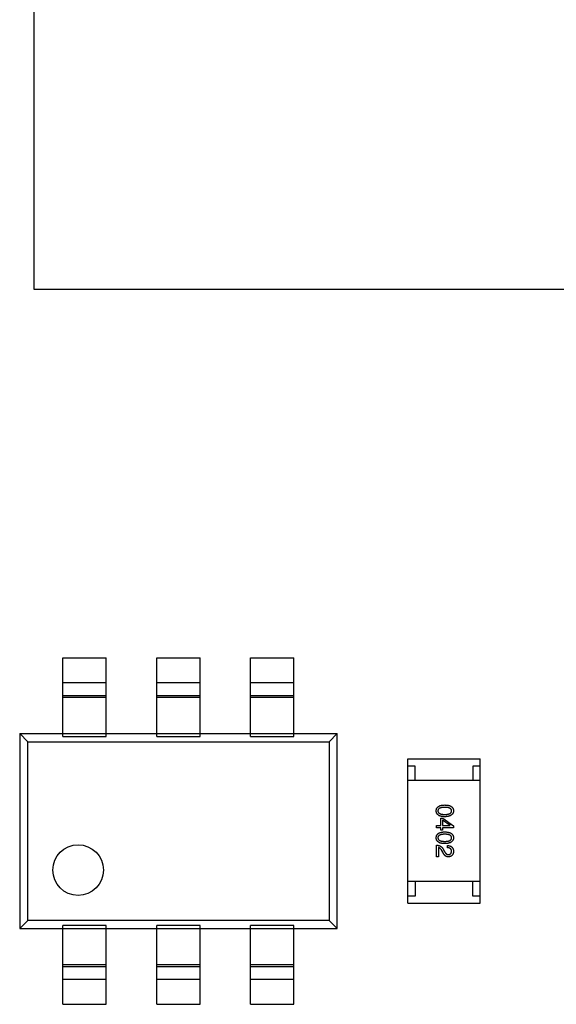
# Model space of a CAD drawing. Header units: millimetres. Extents: x 134 to 283, y 142 to 332.
# Tile 97 of 145: x 157.06 to 160.78, y 271.45 to 278.27. Entities that reach past the tile are written whole.
import ezdxf

# ---------------------------------------------------------------- set-up
doc = ezdxf.new("R2010")
doc.units = ezdxf.units.MM
doc.header["$LTSCALE"] = 0.1
doc.layers.get('0').update_dxf_attribs({"linetype": 'CONTINUOUS'})

msp = doc.modelspace()

# ---------------------------------------------------------------- linework, layer by layer
at = {"color": 7, "linetype": 'Continuous'}
for p, q in [((157.1595, 282.2989), (157.1595, 276.3989)), ((157.1595, 276.3989), (162.5595, 276.3989)), ((157.3613, 273.3005), (157.3613, 273.8466)), ((157.3613, 273.8466), (157.6613, 273.8466)), ((157.6613, 273.3005), (157.6613, 273.8466)), ((158.0113, 273.3005), (158.0113, 273.8466)), ((158.0113, 273.8466), (158.3113, 273.8466)), ((158.3113, 273.3005), (158.3113, 273.8466)), ((158.6613, 273.3005), (158.6613, 273.8466)), ((158.6613, 273.8466), (158.9613, 273.8466)), ((158.9613, 273.3005), (158.9613, 273.8466)), ((157.3613, 273.6748), (157.6613, 273.6748)), ((158.0113, 273.6748), (158.3113, 273.6748)), ((158.6613, 273.6748), (158.9613, 273.6748)), ((157.6613, 273.5836), (157.3613, 273.5836)), ((157.6613, 273.5715), (157.3613, 273.5715)), ((158.3113, 273.5836), (158.0113, 273.5836)), ((158.3113, 273.5715), (158.0113, 273.5715)), ((158.9613, 273.5836), (158.6613, 273.5836)), ((158.9613, 273.5715), (158.6613, 273.5715)), ((157.0613, 273.3216), (157.0613, 271.9716)), ((157.1175, 273.2654), (157.0613, 273.3216)), ((157.0613, 273.3216), (159.2613, 273.3216)), ((159.2613, 273.3216), (159.2051, 273.2654)), ((159.2613, 271.9716), (159.2613, 273.3216)), ((157.1175, 272.0278), (157.1175, 273.2654)), ((157.1175, 273.2654), (159.2051, 273.2654)), ((157.3613, 273.3005), (157.6613, 273.3005)), ((158.0113, 273.3005), (158.3113, 273.3005)), ((158.6613, 273.3005), (158.9613, 273.3005)), ((159.2051, 273.2654), (159.2051, 272.0278)), ((159.7515, 272.1465), (159.7515, 273.1465)), ((159.7515, 273.1465), (160.2515, 273.1465)), ((160.2515, 272.1465), (160.2515, 273.1465)), ((159.8015, 273.0965), (159.7515, 273.0965)), ((159.8015, 272.9965), (159.8015, 273.0965)), ((160.2015, 273.0965), (160.2015, 272.9965)), ((160.2515, 273.0965), (160.2015, 273.0965)), ((160.2515, 272.9965), (159.7515, 272.9965)), ((159.978, 272.684), (159.978, 272.7358)), ((159.978, 272.7358), (159.9924, 272.7358)), ((159.9904, 272.7221), (159.9904, 272.684)), ((160.0442, 272.6847), (159.9904, 272.7221)), ((159.9924, 272.7358), (160.0672, 272.6821)), ((159.9491, 272.6696), (159.9491, 272.684)), ((159.9491, 272.684), (159.978, 272.684)), ((159.978, 272.6696), (159.9491, 272.6696)), ((159.978, 272.6519), (159.978, 272.6696)), ((159.9904, 272.6519), (159.978, 272.6519)), ((159.9904, 272.684), (160.0442, 272.684)), ((159.9904, 272.6696), (159.9904, 272.6519)), ((160.0672, 272.6696), (159.9904, 272.6696)), ((160.0442, 272.684), (160.0442, 272.6847)), ((160.0672, 272.6821), (160.0672, 272.6696)), ((159.9491, 272.468), (159.9491, 272.5487)), ((159.9629, 272.5323), (159.9629, 272.468)), ((159.9924, 272.5001), (159.9852, 272.5126)), ((159.9957, 272.5211), (160.0049, 272.5054)), ((160.0245, 272.5309), (160.0245, 272.546)), ((159.9629, 272.468), (159.9491, 272.468)), ((160.2515, 272.2965), (159.7515, 272.2965)), ((159.8015, 272.2965), (159.8015, 272.1965)), ((160.2015, 272.1965), (160.2015, 272.2965)), ((159.8015, 272.1965), (159.7515, 272.1965)), ((160.2515, 272.1965), (160.2015, 272.1965)), ((159.7515, 272.1465), (160.2515, 272.1465)), ((157.1175, 272.0278), (157.0613, 271.9716)), ((159.2051, 272.0278), (157.1175, 272.0278)), ((159.2613, 271.9716), (159.2051, 272.0278)), ((157.0613, 271.9716), (159.2613, 271.9716)), ((157.3613, 271.4466), (157.3613, 271.9927)), ((157.6613, 271.9927), (157.3613, 271.9927)), ((157.6613, 271.4466), (157.6613, 271.9927)), ((158.0113, 271.4466), (158.0113, 271.9927)), ((158.3113, 271.9927), (158.0113, 271.9927)), ((158.3113, 271.4466), (158.3113, 271.9927)), ((158.6613, 271.4466), (158.6613, 271.9927)), ((158.9613, 271.9927), (158.6613, 271.9927)), ((158.9613, 271.4466), (158.9613, 271.9927)), ((157.3613, 271.7218), (157.6613, 271.7218)), ((157.3613, 271.7096), (157.6613, 271.7096)), ((158.0113, 271.7218), (158.3113, 271.7218)), ((158.0113, 271.7096), (158.3113, 271.7096)), ((158.6613, 271.7218), (158.9613, 271.7218)), ((158.6613, 271.7096), (158.9613, 271.7096)), ((157.6613, 271.6184), (157.3613, 271.6184)), ((158.3113, 271.6184), (158.0113, 271.6184)), ((158.9613, 271.6184), (158.6613, 271.6184)), ((157.3613, 271.4466), (157.6613, 271.4466)), ((158.0113, 271.4466), (158.3113, 271.4466)), ((158.6613, 271.4466), (158.9613, 271.4466))]:
    msp.add_line(p, q, dxfattribs=at)
msp.add_circle((157.4663, 272.3766), 0.1754, dxfattribs=at)
for points, knots in [([(159.9472, 272.7865), (159.9472, 272.7881), (159.9474, 272.7912), (159.9481, 272.7957), (159.9493, 272.7999), (159.951, 272.8038), (159.9531, 272.8074), (159.9557, 272.8107), (159.9587, 272.8137), (159.9623, 272.8164), (159.9662, 272.8188), (159.9706, 272.8209), (159.9754, 272.8227), (159.9807, 272.8242), (159.9864, 272.8254), (159.9926, 272.8263), (159.9992, 272.8269), (160.0038, 272.827), (160.0062, 272.8271)], [0, 0, 0, 0, 0.059135, 0.115606, 0.169241, 0.221578, 0.273261, 0.324749, 0.377329, 0.431642, 0.488541, 0.548597, 0.612232, 0.680174, 0.752504, 0.829777, 0.912307, 1, 1, 1, 1]), ([(160.0062, 272.7458), (160.0038, 272.7459), (159.9992, 272.7461), (159.9926, 272.7467), (159.9864, 272.7475), (159.9807, 272.7488), (159.9754, 272.7503), (159.9706, 272.752), (159.9662, 272.7541), (159.9622, 272.7565), (159.9587, 272.7592), (159.9557, 272.7622), (159.9531, 272.7655), (159.951, 272.7692), (159.9493, 272.7731), (159.9481, 272.7773), (159.9474, 272.7818), (159.9472, 272.7849), (159.9472, 272.7865)], [0, 0, 0, 0, 0.08769, 0.170218, 0.24749, 0.319818, 0.387758, 0.451391, 0.511445, 0.568185, 0.622681, 0.67526, 0.726746, 0.778428, 0.830764, 0.884397, 0.940866, 1, 1, 1, 1]), ([(160.0062, 272.8107), (160.0043, 272.8107), (160.0006, 272.8107), (159.9952, 272.8104), (159.9902, 272.8099), (159.9856, 272.8093), (159.9814, 272.8084), (159.9775, 272.8074), (159.974, 272.8062), (159.9708, 272.8047), (159.968, 272.8031), (159.9656, 272.8013), (159.9635, 272.7993), (159.9619, 272.7971), (159.9605, 272.7947), (159.9596, 272.7921), (159.9591, 272.7894), (159.959, 272.7875), (159.959, 272.7865)], [0, 0, 0, 0, 0.096457, 0.187288, 0.27178, 0.350132, 0.423455, 0.491343, 0.554037, 0.612253, 0.666313, 0.717038, 0.764921, 0.811214, 0.856775, 0.902988, 0.950234, 1, 1, 1, 1]), ([(159.959, 272.7865), (159.959, 272.7855), (159.9591, 272.7835), (159.9598, 272.7806), (159.9608, 272.778), (159.9621, 272.7755), (159.9638, 272.7733), (159.9659, 272.7712), (159.9683, 272.7694), (159.9711, 272.7677), (159.9743, 272.7662), (159.9778, 272.765), (159.9816, 272.7639), (159.9859, 272.763), (159.9904, 272.7624), (159.9954, 272.7619), (160.0006, 272.7616), (160.0043, 272.7616), (160.0062, 272.7616)], [0, 0, 0, 0, 0.050879, 0.099377, 0.146973, 0.193618, 0.240619, 0.289461, 0.34047, 0.395283, 0.453059, 0.515633, 0.582666, 0.655287, 0.732971, 0.815933, 0.905166, 1, 1, 1, 1]), ([(160.0062, 272.8271), (160.0086, 272.827), (160.0133, 272.8269), (160.0202, 272.8263), (160.0266, 272.8254), (160.0325, 272.8242), (160.038, 272.8227), (160.0429, 272.8209), (160.0475, 272.8188), (160.0516, 272.8164), (160.0552, 272.8137), (160.0583, 272.8107), (160.061, 272.8074), (160.0632, 272.8038), (160.0649, 272.7999), (160.0662, 272.7957), (160.0669, 272.7912), (160.0671, 272.7881), (160.0672, 272.7865)], [0, 0, 0, 0, 0.088823, 0.172287, 0.250296, 0.323438, 0.392244, 0.456221, 0.516635, 0.573871, 0.628, 0.680335, 0.731489, 0.782557, 0.834044, 0.886738, 0.942089, 1, 1, 1, 1]), ([(160.0534, 272.7865), (160.0533, 272.7875), (160.0533, 272.7894), (160.0527, 272.7922), (160.0518, 272.7947), (160.0505, 272.7971), (160.0488, 272.7993), (160.0468, 272.8013), (160.0443, 272.8031), (160.0415, 272.8047), (160.0384, 272.8062), (160.0349, 272.8074), (160.031, 272.8084), (160.0267, 272.8093), (160.0221, 272.8099), (160.0171, 272.8104), (160.0118, 272.8107), (160.0081, 272.8107), (160.0062, 272.8107)], [0, 0, 0, 0, 0.049764, 0.097007, 0.143217, 0.188577, 0.235116, 0.282997, 0.333719, 0.387776, 0.445989, 0.508679, 0.576563, 0.649481, 0.728235, 0.812722, 0.903548, 1, 1, 1, 1]), ([(160.0062, 272.7616), (160.0081, 272.7616), (160.0118, 272.7616), (160.0171, 272.7619), (160.0221, 272.7624), (160.0267, 272.763), (160.031, 272.7639), (160.0349, 272.765), (160.0384, 272.7662), (160.0415, 272.7677), (160.0443, 272.7694), (160.0468, 272.7712), (160.0488, 272.7733), (160.0505, 272.7755), (160.0518, 272.778), (160.0527, 272.7806), (160.0533, 272.7835), (160.0533, 272.7855), (160.0534, 272.7865)], [0, 0, 0, 0, 0.095719, 0.185854, 0.269738, 0.347952, 0.420315, 0.487894, 0.550245, 0.608186, 0.662454, 0.713283, 0.761375, 0.808209, 0.854301, 0.901312, 0.949396, 1, 1, 1, 1]), ([(160.0672, 272.7865), (160.0671, 272.7849), (160.0669, 272.7818), (160.066, 272.7774), (160.0647, 272.7733), (160.0629, 272.7694), (160.0607, 272.7658), (160.058, 272.7625), (160.0548, 272.7596), (160.0512, 272.7569), (160.0472, 272.7544), (160.0427, 272.7523), (160.0377, 272.7505), (160.0323, 272.749), (160.0264, 272.7478), (160.0201, 272.7468), (160.0133, 272.7461), (160.0086, 272.7459), (160.0062, 272.7458)], [0, 0, 0, 0, 0.057415, 0.112361, 0.16496, 0.216437, 0.267441, 0.318839, 0.371478, 0.426325, 0.483626, 0.544235, 0.608673, 0.677374, 0.750405, 0.828394, 0.911525, 1, 1, 1, 1]), ([(159.9472, 272.5999), (159.9472, 272.6015), (159.9474, 272.6046), (159.9481, 272.6091), (159.9493, 272.6133), (159.951, 272.6173), (159.9531, 272.6209), (159.9557, 272.6242), (159.9587, 272.6272), (159.9623, 272.6299), (159.9662, 272.6323), (159.9706, 272.6344), (159.9754, 272.6362), (159.9807, 272.6377), (159.9864, 272.6389), (159.9926, 272.6397), (159.9992, 272.6404), (160.0038, 272.6405), (160.0062, 272.6406)], [0, 0, 0, 0, 0.059135, 0.115606, 0.169241, 0.221578, 0.273261, 0.324749, 0.377329, 0.431642, 0.488541, 0.548597, 0.612232, 0.680174, 0.752504, 0.829777, 0.912307, 1, 1, 1, 1]), ([(160.0062, 272.6406), (160.0086, 272.6405), (160.0133, 272.6404), (160.0202, 272.6397), (160.0266, 272.6389), (160.0325, 272.6377), (160.038, 272.6362), (160.0429, 272.6344), (160.0475, 272.6323), (160.0516, 272.6299), (160.0552, 272.6272), (160.0583, 272.6242), (160.061, 272.6209), (160.0632, 272.6173), (160.0649, 272.6133), (160.0662, 272.6092), (160.0669, 272.6046), (160.0671, 272.6015), (160.0672, 272.5999)], [0, 0, 0, 0, 0.088823, 0.172287, 0.250296, 0.323438, 0.392244, 0.456221, 0.516635, 0.573871, 0.628, 0.680335, 0.731489, 0.782557, 0.834044, 0.886738, 0.942089, 1, 1, 1, 1]), ([(160.0062, 272.5593), (160.0038, 272.5594), (159.9992, 272.5595), (159.9926, 272.5601), (159.9864, 272.561), (159.9807, 272.5622), (159.9754, 272.5637), (159.9706, 272.5655), (159.9662, 272.5676), (159.9622, 272.57), (159.9587, 272.5727), (159.9557, 272.5757), (159.9531, 272.579), (159.951, 272.5826), (159.9493, 272.5865), (159.9481, 272.5907), (159.9474, 272.5953), (159.9472, 272.5984), (159.9472, 272.5999)], [0, 0, 0, 0, 0.08769, 0.170218, 0.24749, 0.319818, 0.387758, 0.451391, 0.511445, 0.568185, 0.622681, 0.67526, 0.726746, 0.778428, 0.830764, 0.884397, 0.940866, 1, 1, 1, 1]), ([(160.0062, 272.6242), (160.0043, 272.6242), (160.0006, 272.6242), (159.9952, 272.6239), (159.9902, 272.6234), (159.9856, 272.6228), (159.9814, 272.6219), (159.9775, 272.6209), (159.974, 272.6197), (159.9708, 272.6182), (159.968, 272.6166), (159.9656, 272.6148), (159.9635, 272.6128), (159.9619, 272.6106), (159.9605, 272.6082), (159.9596, 272.6056), (159.9591, 272.6028), (159.959, 272.6009), (159.959, 272.5999)], [0, 0, 0, 0, 0.096457, 0.187288, 0.27178, 0.350132, 0.423455, 0.491343, 0.554037, 0.612253, 0.666313, 0.717038, 0.764921, 0.811214, 0.856775, 0.902988, 0.950234, 1, 1, 1, 1]), ([(159.959, 272.5999), (159.959, 272.5989), (159.9591, 272.597), (159.9598, 272.5941), (159.9608, 272.5915), (159.9621, 272.589), (159.9638, 272.5867), (159.9659, 272.5847), (159.9683, 272.5828), (159.9711, 272.5812), (159.9743, 272.5797), (159.9778, 272.5785), (159.9816, 272.5774), (159.9859, 272.5765), (159.9904, 272.5759), (159.9954, 272.5754), (160.0006, 272.5751), (160.0043, 272.575), (160.0062, 272.575)], [0, 0, 0, 0, 0.050879, 0.099377, 0.146973, 0.193618, 0.240619, 0.289461, 0.34047, 0.395283, 0.453059, 0.515633, 0.582666, 0.655287, 0.732971, 0.815933, 0.905166, 1, 1, 1, 1]), ([(160.0534, 272.5999), (160.0533, 272.6009), (160.0533, 272.6028), (160.0527, 272.6056), (160.0518, 272.6082), (160.0505, 272.6106), (160.0488, 272.6128), (160.0468, 272.6148), (160.0443, 272.6166), (160.0415, 272.6182), (160.0384, 272.6197), (160.0349, 272.6209), (160.031, 272.6219), (160.0267, 272.6228), (160.0221, 272.6234), (160.0171, 272.6239), (160.0118, 272.6242), (160.0081, 272.6242), (160.0062, 272.6242)], [0, 0, 0, 0, 0.049764, 0.097007, 0.143217, 0.188577, 0.235116, 0.282997, 0.333719, 0.387776, 0.445989, 0.508679, 0.576563, 0.649481, 0.728235, 0.812722, 0.903548, 1, 1, 1, 1]), ([(160.0062, 272.575), (160.0081, 272.575), (160.0118, 272.5751), (160.0171, 272.5754), (160.0221, 272.5759), (160.0267, 272.5765), (160.031, 272.5774), (160.0349, 272.5784), (160.0384, 272.5797), (160.0415, 272.5812), (160.0443, 272.5828), (160.0468, 272.5847), (160.0488, 272.5868), (160.0505, 272.589), (160.0518, 272.5915), (160.0527, 272.5941), (160.0533, 272.597), (160.0533, 272.5989), (160.0534, 272.5999)], [0, 0, 0, 0, 0.095719, 0.185854, 0.269738, 0.347952, 0.420315, 0.487894, 0.550245, 0.608186, 0.662454, 0.713283, 0.761375, 0.808209, 0.854301, 0.901312, 0.949396, 1, 1, 1, 1]), ([(160.0672, 272.5999), (160.0671, 272.5984), (160.0669, 272.5953), (160.066, 272.5909), (160.0647, 272.5867), (160.0629, 272.5829), (160.0607, 272.5793), (160.058, 272.576), (160.0548, 272.573), (160.0512, 272.5703), (160.0472, 272.5679), (160.0427, 272.5658), (160.0377, 272.564), (160.0323, 272.5625), (160.0264, 272.5613), (160.0201, 272.5603), (160.0133, 272.5596), (160.0086, 272.5594), (160.0062, 272.5593)], [0, 0, 0, 0, 0.057415, 0.112361, 0.16496, 0.216437, 0.267441, 0.318839, 0.371478, 0.426325, 0.483626, 0.544235, 0.608673, 0.677374, 0.750405, 0.828394, 0.911525, 1, 1, 1, 1]), ([(159.9491, 272.5487), (159.9504, 272.5486), (159.953, 272.5485), (159.9568, 272.5481), (159.9605, 272.5475), (159.9641, 272.5467), (159.9675, 272.5457), (159.9707, 272.5445), (159.9739, 272.5431), (159.9768, 272.5415), (159.9797, 272.5397), (159.9824, 272.5376), (159.985, 272.5354), (159.9874, 272.5329), (159.9897, 272.5303), (159.9918, 272.5274), (159.9939, 272.5244), (159.9951, 272.5222), (159.9957, 272.5211)], [0, 0, 0, 0, 0.069512, 0.136307, 0.201431, 0.265186, 0.327322, 0.388242, 0.448098, 0.507757, 0.566952, 0.626243, 0.686026, 0.745963, 0.807549, 0.869906, 0.934172, 1, 1, 1, 1]), ([(159.9852, 272.5126), (159.9844, 272.514), (159.9828, 272.5167), (159.9802, 272.5204), (159.9776, 272.5236), (159.9748, 272.5263), (159.972, 272.5286), (159.969, 272.5303), (159.966, 272.5316), (159.9639, 272.5321), (159.9629, 272.5323)], [0, 0, 0, 0, 0.158292, 0.304606, 0.440272, 0.565336, 0.681745, 0.791834, 0.896966, 1, 1, 1, 1]), ([(160.0049, 272.5054), (160.0053, 272.5044), (160.0063, 272.5026), (160.0078, 272.5), (160.0094, 272.4977), (160.011, 272.4954), (160.0126, 272.4934), (160.0142, 272.4916), (160.0159, 272.4899), (160.0176, 272.4885), (160.0193, 272.4872), (160.0211, 272.4861), (160.0229, 272.4853), (160.0248, 272.4845), (160.0266, 272.4841), (160.0285, 272.4838), (160.0305, 272.4836), (160.0318, 272.4837), (160.0324, 272.4837)], [0, 0, 0, 0, 0.084365, 0.165386, 0.24176, 0.314729, 0.38433, 0.449952, 0.513164, 0.5734, 0.630824, 0.68644, 0.740136, 0.792605, 0.844515, 0.896112, 0.947763, 1, 1, 1, 1]), ([(160.0245, 272.546), (160.0262, 272.546), (160.0294, 272.5459), (160.0342, 272.5453), (160.0386, 272.5445), (160.0426, 272.5433), (160.0464, 272.5419), (160.0499, 272.5401), (160.053, 272.538), (160.0559, 272.5356), (160.0584, 272.5329), (160.0606, 272.5298), (160.0625, 272.5265), (160.0641, 272.5229), (160.0653, 272.5189), (160.0663, 272.5147), (160.0669, 272.5101), (160.0671, 272.507), (160.0672, 272.5054)], [0, 0, 0, 0, 0.074935, 0.145873, 0.212498, 0.27598, 0.33603, 0.394042, 0.450372, 0.505546, 0.560812, 0.616481, 0.673265, 0.732328, 0.7938, 0.858943, 0.92718, 1, 1, 1, 1]), ([(160.0534, 272.5073), (160.0534, 272.5083), (160.0533, 272.5101), (160.053, 272.5127), (160.0524, 272.5151), (160.0516, 272.5174), (160.0506, 272.5195), (160.0494, 272.5215), (160.0479, 272.5232), (160.0462, 272.5248), (160.0443, 272.5262), (160.0421, 272.5274), (160.0397, 272.5284), (160.0371, 272.5293), (160.0343, 272.53), (160.0312, 272.5305), (160.028, 272.5308), (160.0257, 272.5309), (160.0245, 272.5309)], [0, 0, 0, 0, 0.065945, 0.127767, 0.186553, 0.242898, 0.297728, 0.351599, 0.404854, 0.459191, 0.515338, 0.573322, 0.634405, 0.698538, 0.767039, 0.84022, 0.917406, 1, 1, 1, 1]), ([(160.0672, 272.5054), (160.067, 272.5039), (160.0669, 272.5012), (160.0662, 272.4971), (160.0654, 272.4933), (160.0643, 272.4898), (160.0629, 272.4865), (160.0613, 272.4835), (160.0595, 272.4808), (160.0574, 272.4783), (160.055, 272.4761), (160.0524, 272.4741), (160.0496, 272.4724), (160.0465, 272.471), (160.0431, 272.4698), (160.0396, 272.469), (160.0357, 272.4683), (160.0331, 272.4681), (160.0317, 272.468)], [0, 0, 0, 0, 0.074847, 0.14558, 0.212628, 0.276599, 0.337792, 0.396608, 0.453638, 0.509854, 0.565589, 0.621545, 0.678777, 0.737222, 0.798388, 0.862259, 0.929312, 1, 1, 1, 1]), ([(160.0324, 272.4837), (160.0332, 272.4838), (160.0348, 272.4839), (160.0371, 272.4843), (160.0393, 272.4849), (160.0413, 272.4857), (160.0432, 272.4866), (160.0449, 272.4876), (160.0464, 272.4889), (160.0479, 272.4903), (160.0491, 272.4919), (160.0502, 272.4936), (160.0511, 272.4955), (160.0519, 272.4975), (160.0525, 272.4998), (160.053, 272.5021), (160.0532, 272.5047), (160.0533, 272.5064), (160.0534, 272.5073)], [0, 0, 0, 0, 0.069456, 0.136175, 0.198596, 0.258993, 0.316838, 0.37342, 0.428889, 0.48454, 0.540119, 0.597644, 0.65702, 0.718534, 0.783117, 0.851564, 0.923888, 1, 1, 1, 1]), ([(160.0317, 272.468), (160.0307, 272.468), (160.0288, 272.4679), (160.0258, 272.4682), (160.023, 272.4687), (160.0202, 272.4695), (160.0174, 272.4705), (160.0148, 272.4719), (160.0122, 272.4735), (160.0097, 272.4754), (160.0073, 272.4775), (160.0049, 272.4799), (160.0027, 272.4826), (160.0004, 272.4856), (159.9983, 272.4888), (159.9963, 272.4924), (159.9942, 272.4961), (159.993, 272.4988), (159.9924, 272.5001)], [0, 0, 0, 0, 0.055083, 0.109453, 0.162685, 0.21614, 0.26961, 0.324284, 0.380202, 0.437433, 0.497084, 0.559152, 0.624288, 0.692446, 0.763862, 0.838743, 0.917269, 1, 1, 1, 1])]:
    msp.add_open_spline(points, degree=3, knots=knots, dxfattribs=at)

doc.saveas('drawing.dxf')
